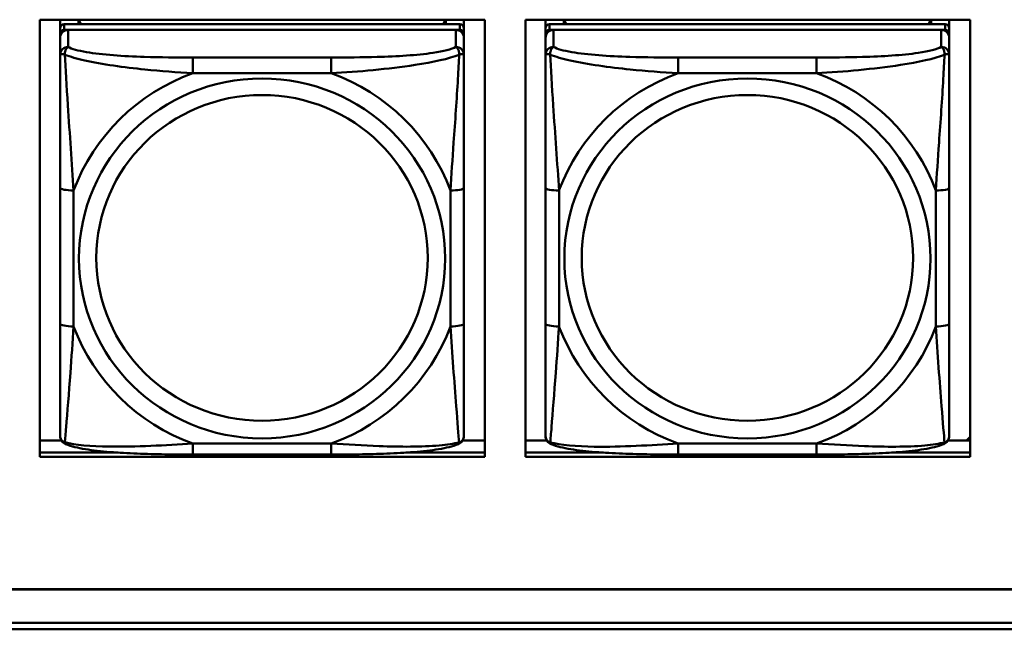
# Model space of a CAD drawing. Header units: inches. Extents: x 0.8 to 72.9, y -7.8 to 49.3.
# Tile 114 of 256: x 40.292 to 41.733, y 16.451 to 17.342. Entities that reach past the tile are written whole.
import ezdxf

# ---------------------------------------------------------------- set-up
doc = ezdxf.new("R2010")
doc.units = ezdxf.units.IN
doc.header["$MEASUREMENT"] = 0
doc.layers.add('Visible Edges(ROSSANSI)', color=7, linetype='Continuous', lineweight=50)
doc.layers.add('Visible Tangent Edges(ROSSANSI)', color=7, linetype='Continuous', lineweight=50)

msp = doc.modelspace()

# ---------------------------------------------------------------- linework, layer by layer
at = {"layer": 'Visible Edges(ROSSANSI)'}
for p, q in [((40.322, 16.7033), (40.322, 17.342)), ((40.322, 17.342), (40.9726, 17.342)), ((40.3515, 16.7893), (40.3515, 17.342)), ((40.3515, 17.342), (40.3515, 17.3392)), ((40.3781, 17.3354), (40.3781, 17.342)), ((40.3819, 17.3354), (40.3786, 17.342)), ((40.915, 17.342), (40.9117, 17.3354)), ((40.9155, 17.342), (40.9155, 17.3354)), ((40.9421, 17.342), (40.9421, 17.3297)), ((40.9726, 17.342), (40.9726, 16.7033)), ((41.032, 16.7033), (41.032, 17.342)), ((41.032, 17.342), (41.6826, 17.342)), ((41.0615, 16.7893), (41.0615, 17.342)), ((41.0615, 17.342), (41.0615, 17.3391)), ((41.0881, 17.3354), (41.0881, 17.342)), ((41.0919, 17.3354), (41.0886, 17.342)), ((41.625, 17.342), (41.6217, 17.3354)), ((41.6255, 17.342), (41.6255, 17.3354)), ((41.6521, 17.342), (41.6521, 17.3297)), ((41.6826, 17.342), (41.6826, 16.7033)), ((40.3515, 17.3363), (40.3515, 17.3392)), ((40.3515, 17.2996), (40.3515, 17.3363)), ((40.9362, 17.3354), (40.3574, 17.3354)), ((40.3574, 17.3272), (40.9362, 17.3272)), ((40.9303, 17.3272), (40.3633, 17.3272)), ((40.9421, 17.3214), (40.9421, 17.3296)), ((41.0615, 17.3363), (41.0615, 17.3391)), ((41.0615, 17.2996), (41.0615, 17.3363)), ((41.6462, 17.3354), (41.0674, 17.3354)), ((41.0674, 17.3272), (41.6462, 17.3272)), ((41.6403, 17.3272), (41.0733, 17.3272)), ((41.6521, 17.3214), (41.6521, 17.3296)), ((40.3515, 16.7532), (40.3515, 17.3214)), ((40.3515, 17.3156), (40.3515, 16.759)), ((40.9421, 17.3214), (40.9421, 17.3156)), ((40.9421, 17.2907), (40.9421, 17.3156)), ((41.0615, 16.7532), (41.0615, 17.3214)), ((41.0615, 17.3156), (41.0615, 16.759)), ((41.6521, 17.3214), (41.6521, 17.3156)), ((41.6521, 17.2907), (41.6521, 17.3156)), ((40.3515, 17.2996), (40.3515, 17.2259)), ((41.0615, 17.2996), (41.0615, 17.2259)), ((40.3515, 17.2788), (40.3515, 17.0067)), ((41.0615, 17.2788), (41.0615, 17.0067)), ((40.3515, 17.2247), (40.3515, 17.2259)), ((41.0615, 17.2247), (41.0615, 17.2259)), ((40.9421, 16.8976), (40.9421, 17.0962)), ((41.6521, 16.8976), (41.6521, 17.0962)), ((40.3515, 17.0252), (40.3515, 17.0252)), ((40.3515, 17.0067), (40.3515, 17.0252)), ((40.3515, 16.9884), (40.3515, 17.0252)), ((41.0615, 17.0251), (41.0615, 17.0251)), ((41.0615, 17.0067), (41.0615, 17.0251)), ((41.0615, 16.9884), (41.0615, 17.0251)), ((40.3515, 16.9526), (40.3515, 17.0067)), ((41.0615, 16.9526), (41.0615, 17.0067)), ((40.3515, 16.9884), (40.3515, 16.9913)), ((40.3515, 16.9884), (40.3515, 16.8753)), ((41.0615, 16.9884), (41.0615, 16.9913)), ((41.0615, 16.9884), (41.0615, 16.8753)), ((40.3515, 16.9515), (40.3515, 16.9526)), ((41.0615, 16.9514), (41.0615, 16.9526)), ((40.3515, 16.7988), (40.3515, 16.8753)), ((41.0615, 16.7988), (41.0615, 16.8753)), ((40.3515, 16.7987), (40.3515, 16.7893)), ((41.0615, 16.7987), (41.0615, 16.7893)), ((40.3515, 16.7893), (40.3515, 16.7893)), ((41.0615, 16.7893), (41.0615, 16.7893)), ((40.3515, 16.759), (40.3515, 16.7614)), ((40.3515, 16.7341), (40.3515, 16.759)), ((41.0615, 16.759), (41.0615, 16.7614)), ((41.0615, 16.7341), (41.0615, 16.759)), ((40.322, 16.7271), (40.3534, 16.7271)), ((40.9401, 16.7271), (40.9726, 16.7271)), ((41.032, 16.7271), (41.0634, 16.7271)), ((41.6502, 16.7271), (41.6826, 16.7271)), ((41.6826, 16.7323), (41.6773, 16.7271)), ((40.322, 16.7094), (40.4365, 16.7094)), ((40.4365, 16.7094), (40.322, 16.7094)), ((40.8572, 16.7094), (40.9726, 16.7094)), ((40.9726, 16.7094), (40.8572, 16.7094)), ((41.032, 16.7094), (41.1463, 16.7094)), ((41.1463, 16.7094), (41.032, 16.7094)), ((41.5674, 16.7094), (41.6826, 16.7094)), ((41.6826, 16.7094), (41.5674, 16.7094)), ((40.9726, 16.7033), (40.322, 16.7033)), ((40.7479, 16.7067), (40.5456, 16.7067)), ((41.6826, 16.7033), (41.032, 16.7033)), ((41.4579, 16.7067), (41.2556, 16.7067)), ((35.8147, 16.5099), (53.1899, 16.5099)), ((53.1899, 16.5096), (35.8147, 16.5096)), ((53.2398, 16.4513), (35.8647, 16.4513)), ((35.8648, 16.4605), (53.2399, 16.4605))]:
    msp.add_line(p, q, dxfattribs=at)
for centre, major_axis, start_param, end_param in [((40.3574, 17.3297), (-0.00591, 0), 4.712366, 6.283162), ((40.3633, 17.3156), (-0.0118, 0), 4.712366, 6.283162), ((40.3574, 17.3214), (-0.00591, 0), 4.712366, 6.283162), ((40.9303, 17.3156), (0.0118, 0), 6.283162, 7.853958), ((40.9362, 17.3296), (0.00591, 0), 6.283162, 7.853958), ((40.9362, 17.3214), (0.00591, 0), 6.283162, 7.853958), ((41.0674, 17.3296), (-0.00591, 0), 4.712366, 6.283162), ((41.0733, 17.3156), (-0.0118, 0), 4.712366, 6.283162), ((41.0674, 17.3214), (-0.00591, 0), 4.712366, 6.283162), ((41.6403, 17.3156), (0.0118, 0), 6.283162, 7.853958), ((41.6462, 17.3296), (0.00591, 0), 6.283162, 7.853958), ((41.6462, 17.3214), (0.00591, 0), 6.283162, 7.853958)]:
    msp.add_ellipse(centre, major_axis=major_axis, ratio=0.981793, start_param=start_param, end_param=end_param, dxfattribs=at)
for points, knots in [([(40.9421, 17.2907), (40.9421, 17.2867), (40.9421, 17.2815), (40.9421, 17.2686), (40.9421, 17.2605), (40.9421, 17.241), (40.9421, 17.2292), (40.9421, 17.2031), (40.9421, 17.1889), (40.9421, 17.1605), (40.9421, 17.1463), (40.9421, 17.1201), (40.9421, 17.1081), (40.9421, 17.0962)], [-0.7963813, -0.7963813, -0.7963813, -0.7963813, -0.7327374, -0.7327374, -0.6587673, -0.6587673, -0.5649326, -0.5649326, -0.4570471, -0.4570471, -0.3491616, -0.3491616, -0.2569537, -0.2569537, -0.2569537, -0.2569537]), ([(41.6521, 17.2907), (41.6521, 17.2867), (41.6521, 17.2815), (41.6521, 17.2686), (41.6521, 17.2604), (41.6521, 17.2409), (41.6521, 17.2292), (41.6521, 17.2031), (41.6521, 17.1888), (41.6521, 17.1605), (41.6521, 17.1463), (41.6521, 17.1201), (41.6521, 17.1081), (41.6521, 17.0962)], [-0.7963813, -0.7963813, -0.7963813, -0.7963813, -0.7327374, -0.7327374, -0.6587673, -0.6587673, -0.5649326, -0.5649326, -0.4570471, -0.4570471, -0.3491616, -0.3491616, -0.2569537, -0.2569537, -0.2569537, -0.2569537]), ([(40.9421, 16.8976), (40.9421, 16.8837), (40.9421, 16.8698), (40.9421, 16.8423), (40.9421, 16.8288), (40.9421, 16.8029), (40.9421, 16.7902), (40.9421, 16.7674), (40.9421, 16.7571), (40.9421, 16.7429), (40.9421, 16.7382), (40.9421, 16.735), (40.9421, 16.7344), (40.9421, 16.7341)], [0.2569517, 0.2569517, 0.2569517, 0.2569517, 0.3649254, 0.3649254, 0.472899, 0.472899, 0.5808726, 0.5808726, 0.6888463, 0.6888463, 0.7733641, 0.7733641, 0.7968199, 0.7968199, 0.7968199, 0.7968199]), ([(41.6521, 16.8976), (41.6521, 16.8837), (41.6521, 16.8698), (41.6521, 16.8423), (41.6521, 16.8288), (41.6521, 16.8028), (41.6521, 16.7902), (41.6521, 16.7674), (41.6521, 16.7571), (41.6521, 16.7429), (41.6521, 16.7382), (41.6521, 16.735), (41.6521, 16.7344), (41.6521, 16.7341)], [0.2569517, 0.2569517, 0.2569517, 0.2569517, 0.3649254, 0.3649254, 0.472899, 0.472899, 0.5808726, 0.5808726, 0.6888463, 0.6888463, 0.7733641, 0.7733641, 0.7968199, 0.7968199, 0.7968199, 0.7968199]), ([(40.3595, 16.7218), (40.3585, 16.7222), (40.3574, 16.7229), (40.3554, 16.7244), (40.3546, 16.7254), (40.3532, 16.7273), (40.3527, 16.7283), (40.352, 16.7302), (40.3518, 16.7311), (40.3515, 16.7327), (40.3515, 16.7334), (40.3515, 16.7341)], [0.02510758, 0.02510758, 0.02510758, 0.02510758, 0.03074015, 0.03074015, 0.03637271, 0.03637271, 0.04200527, 0.04200527, 0.04763784, 0.04763784, 0.0532704, 0.0532704, 0.0532704, 0.0532704]), ([(40.934, 16.7218), (40.9351, 16.7222), (40.9362, 16.7229), (40.9381, 16.7244), (40.939, 16.7254), (40.9404, 16.7273), (40.9408, 16.7283), (40.9416, 16.7302), (40.9418, 16.7311), (40.942, 16.7327), (40.9421, 16.7334), (40.9421, 16.7341)], [0.0251072, 0.0251072, 0.0251072, 0.0251072, 0.03073932, 0.03073932, 0.03637143, 0.03637143, 0.04200355, 0.04200355, 0.04763567, 0.04763567, 0.05326779, 0.05326779, 0.05326779, 0.05326779]), ([(41.0695, 16.7218), (41.0685, 16.7222), (41.0674, 16.7228), (41.0654, 16.7244), (41.0646, 16.7253), (41.0632, 16.7273), (41.0627, 16.7283), (41.062, 16.7302), (41.0618, 16.7311), (41.0615, 16.7327), (41.0615, 16.7334), (41.0615, 16.7341)], [0.02510758, 0.02510758, 0.02510758, 0.02510758, 0.03074015, 0.03074015, 0.03637271, 0.03637271, 0.04200527, 0.04200527, 0.04763784, 0.04763784, 0.0532704, 0.0532704, 0.0532704, 0.0532704]), ([(41.644, 16.7218), (41.6451, 16.7222), (41.6462, 16.7228), (41.6481, 16.7244), (41.649, 16.7253), (41.6504, 16.7273), (41.6508, 16.7283), (41.6516, 16.7302), (41.6518, 16.7311), (41.652, 16.7327), (41.6521, 16.7334), (41.6521, 16.7341)], [0.0251072, 0.0251072, 0.0251072, 0.0251072, 0.03073932, 0.03073932, 0.03637143, 0.03637143, 0.04200355, 0.04200355, 0.04763567, 0.04763567, 0.05326779, 0.05326779, 0.05326779, 0.05326779]), ([(40.5456, 16.7067), (40.5321, 16.7067), (40.5184, 16.7067), (40.4912, 16.7071), (40.4775, 16.7074), (40.4507, 16.7085), (40.4374, 16.7092), (40.4117, 16.7113), (40.3995, 16.7127), (40.3774, 16.7163), (40.368, 16.7183), (40.3595, 16.7218)], [0.2569517, 0.2569517, 0.2569517, 0.2569517, 0.3597049, 0.3597049, 0.4624581, 0.4624581, 0.5652113, 0.5652113, 0.6679645, 0.6679645, 0.7707177, 0.7707177, 0.7707177, 0.7707177]), ([(40.934, 16.7218), (40.9256, 16.7183), (40.9161, 16.7163), (40.894, 16.7127), (40.8819, 16.7113), (40.8562, 16.7092), (40.8428, 16.7085), (40.816, 16.7074), (40.8024, 16.7071), (40.7751, 16.7067), (40.7615, 16.7067), (40.7479, 16.7067)], [-0.7703503, -0.7703503, -0.7703503, -0.7703503, -0.667671, -0.667671, -0.5649917, -0.5649917, -0.4623124, -0.4623124, -0.3596331, -0.3596331, -0.2569537, -0.2569537, -0.2569537, -0.2569537]), ([(41.2556, 16.7067), (41.2421, 16.7067), (41.2284, 16.7067), (41.2012, 16.7071), (41.1875, 16.7074), (41.1607, 16.7085), (41.1474, 16.7092), (41.1217, 16.7113), (41.1095, 16.7127), (41.0874, 16.7163), (41.078, 16.7183), (41.0695, 16.7218)], [0.2569517, 0.2569517, 0.2569517, 0.2569517, 0.3597049, 0.3597049, 0.4624581, 0.4624581, 0.5652113, 0.5652113, 0.6679645, 0.6679645, 0.7707177, 0.7707177, 0.7707177, 0.7707177]), ([(41.644, 16.7218), (41.6356, 16.7183), (41.6261, 16.7163), (41.604, 16.7127), (41.5919, 16.7113), (41.5662, 16.7092), (41.5528, 16.7085), (41.526, 16.7074), (41.5124, 16.7071), (41.4851, 16.7067), (41.4715, 16.7067), (41.4579, 16.7067)], [-0.7703503, -0.7703503, -0.7703503, -0.7703503, -0.667671, -0.667671, -0.5649917, -0.5649917, -0.4623124, -0.4623124, -0.3596331, -0.3596331, -0.2569537, -0.2569537, -0.2569537, -0.2569537])]:
    msp.add_open_spline(points, degree=3, knots=knots, dxfattribs=at)
at = {"layer": 'Visible Tangent Edges(ROSSANSI)'}
for p, q in [((40.3515, 17.3297), (40.3515, 17.3214)), ((40.3574, 17.3272), (40.3574, 17.3354)), ((40.3633, 17.3023), (40.3633, 17.3272)), ((40.9303, 17.3272), (40.9303, 17.3023)), ((40.9362, 17.3354), (40.9362, 17.3272)), ((41.0615, 17.3296), (41.0615, 17.3214)), ((41.0674, 17.3272), (41.0674, 17.3354)), ((41.0733, 17.3023), (41.0733, 17.3272)), ((41.6403, 17.3272), (41.6403, 17.3023)), ((41.6462, 17.3354), (41.6462, 17.3272)), ((40.3515, 17.3156), (40.3515, 17.2907)), ((41.0615, 17.3156), (41.0615, 17.2907)), ((40.7479, 17.2868), (40.5456, 17.2868)), ((41.4579, 17.2868), (41.2556, 17.2868)), ((40.5456, 17.2638), (40.7479, 17.2638)), ((41.2556, 17.2638), (41.4579, 17.2638)), ((40.3515, 17.0963), (40.3515, 16.8976)), ((40.3712, 16.8939), (40.3712, 17.0925)), ((40.9224, 17.0925), (40.9224, 16.8939)), ((41.0615, 17.0962), (41.0615, 16.8976)), ((41.0812, 16.8939), (41.0812, 17.0925)), ((41.6324, 17.0925), (41.6324, 16.8939)), ((40.7479, 16.7226), (40.5456, 16.7226)), ((41.4579, 16.7226), (41.2556, 16.7226))]:
    msp.add_line(p, q, dxfattribs=at)
for centre, major_axis, ratio, start_param, end_param in [((40.3633, 17.2907), (-0.0118, 0), 0.981793, 4.712366, 6.283162), ((40.9303, 17.2907), (0.0118, 0), 0.981793, 6.283162, 7.853958), ((41.0733, 17.2907), (-0.0118, 0), 0.981793, 4.712366, 6.283162), ((41.6403, 17.2907), (0.0118, 0), 0.981793, 6.283162, 7.853958), ((40.5456, 17.2675), (0, 0.0197), 0.00001, 4.521276, 6.092076), ((40.7479, 17.2675), (0, 0.0197), 0.00001, 4.521275, 6.092071), ((41.2556, 17.2675), (0, 0.0197), 0.00001, 4.521276, 6.092076), ((41.4579, 17.2675), (0, 0.0197), 0.00001, 4.521275, 6.092071), ((40.6468, 16.9932), (-0.2936, 0), 0.981793, 5.064132, 5.931395), ((40.6468, 16.9932), (0.2936, 0), 0.981793, 0.351743, 1.219006), ((41.3568, 16.9932), (-0.2936, 0), 0.981793, 5.064132, 5.931395), ((41.3568, 16.9932), (0.2936, 0), 0.981793, 0.351743, 1.219006), ((40.3712, 17.0963), (-0.0197, 0), 0.189952, 0.000005, 1.570801), ((40.9224, 17.0962), (0.0197, 0), 0.189952, 4.712393, 6.28319), ((41.0812, 17.0962), (-0.0197, 0), 0.189952, 0.000005, 1.570801), ((41.6324, 17.0962), (0.0197, 0), 0.189952, 4.712393, 6.28319), ((40.3712, 16.8976), (-0.0197, 0), 0.189952, 0.000005, 1.570801), ((40.9224, 16.8976), (0.0197, 0), 0.189952, 4.712393, 6.28319), ((41.0812, 16.8976), (-0.0197, 0), 0.189952, 0.000005, 1.570801), ((41.6324, 16.8976), (0.0197, 0), 0.189952, 4.712393, 6.28319), ((40.6468, 16.9932), (-0.2936, 0), 0.981793, 0.351743, 1.219006), ((40.6468, 16.9932), (0.2936, 0), 0.981793, 5.064132, 5.931395), ((41.3568, 16.9932), (-0.2936, 0), 0.981793, 0.351743, 1.219006), ((41.3568, 16.9932), (0.2936, 0), 0.981793, 5.064132, 5.931395), ((40.5456, 16.7264), (0, -0.0197), 0.00001, 0.000003, 1.379683), ((40.7479, 16.7264), (0, -0.0197), 0.00001, 6.283179, 7.662868), ((41.2556, 16.7264), (0, -0.0197), 0.00001, 6.283177, 7.662868), ((41.4579, 16.7263), (0, -0.0197), 0.00001, 6.283177, 7.662868)]:
    msp.add_ellipse(centre, major_axis=major_axis, ratio=ratio, start_param=start_param, end_param=end_param, dxfattribs=at)
for centre, major_axis in [((40.6468, 16.9932), (-0.2678, 0)), ((41.3568, 16.9932), (-0.2678, 0)), ((40.6468, 16.994), (-0.2424, 0)), ((41.3568, 16.994), (-0.2424, 0))]:
    msp.add_ellipse(centre, major_axis=major_axis, ratio=0.981793, dxfattribs=at)
for points, knots in [([(40.3584, 17.2908), (40.3583, 17.2919), (40.3584, 17.2929), (40.3586, 17.295), (40.3588, 17.2959), (40.3593, 17.2974), (40.3595, 17.2979), (40.3598, 17.2986), (40.3599, 17.2988), (40.3602, 17.2994), (40.3604, 17.2997), (40.361, 17.3005), (40.3614, 17.3009), (40.3623, 17.3017), (40.3628, 17.302), (40.3633, 17.3023)], [-0.00023197, -0.00023197, -0.00023197, -0.00023197, 0.00913095, 0.00913095, 0.01983142, 0.01983142, 0.02651922, 0.02651922, 0.02986312, 0.02986312, 0.03521335, 0.03521335, 0.04377373, 0.04377373, 0.0532704, 0.0532704, 0.0532704, 0.0532704]), ([(40.5456, 17.2868), (40.522, 17.2868), (40.498, 17.287), (40.4746, 17.2878), (40.4439, 17.2887), (40.4131, 17.2907), (40.3898, 17.2947), (40.3778, 17.2968), (40.3682, 17.2994), (40.3633, 17.3023)], [0.2569537, 0.2569537, 0.2569537, 0.2569537, 0.4371919, 0.4371919, 0.4371919, 0.6739428, 0.6739428, 0.6739428, 0.7963818, 0.7963818, 0.7963818, 0.7963818]), ([(40.9303, 17.3023), (40.9245, 17.2988), (40.912, 17.2958), (40.8968, 17.2936), (40.8734, 17.2902), (40.8443, 17.2885), (40.8152, 17.2876), (40.793, 17.287), (40.7703, 17.2868), (40.7479, 17.2868)], [-0.7968224, -0.7968224, -0.7968224, -0.7968224, -0.6514613, -0.6514613, -0.6514613, -0.427691, -0.427691, -0.427691, -0.2569517, -0.2569517, -0.2569517, -0.2569517]), ([(40.9303, 17.3023), (40.9308, 17.302), (40.9313, 17.3017), (40.9322, 17.3009), (40.9326, 17.3005), (40.9331, 17.2997), (40.9334, 17.2994), (40.9337, 17.2988), (40.9338, 17.2986), (40.9341, 17.2979), (40.9343, 17.2973), (40.9347, 17.2959), (40.9349, 17.2949), (40.9352, 17.2929), (40.9352, 17.2919), (40.9352, 17.2908)], [-0.0532704, -0.0532704, -0.0532704, -0.0532704, -0.04377373, -0.04377373, -0.03521335, -0.03521335, -0.02986312, -0.02986312, -0.02651922, -0.02651922, -0.01983142, -0.01983142, -0.00913095, -0.00913095, 0.00023197, 0.00023197, 0.00023197, 0.00023197]), ([(41.0684, 17.2908), (41.0683, 17.2919), (41.0684, 17.2929), (41.0686, 17.2949), (41.0688, 17.2959), (41.0693, 17.2973), (41.0695, 17.2979), (41.0698, 17.2986), (41.0699, 17.2988), (41.0702, 17.2994), (41.0704, 17.2997), (41.071, 17.3005), (41.0714, 17.3009), (41.0723, 17.3017), (41.0728, 17.302), (41.0733, 17.3023)], [-0.00023197, -0.00023197, -0.00023197, -0.00023197, 0.00913095, 0.00913095, 0.01983142, 0.01983142, 0.02651922, 0.02651922, 0.02986312, 0.02986312, 0.03521335, 0.03521335, 0.04377373, 0.04377373, 0.0532704, 0.0532704, 0.0532704, 0.0532704]), ([(41.2556, 17.2868), (41.232, 17.2868), (41.208, 17.287), (41.1846, 17.2877), (41.1539, 17.2887), (41.1231, 17.2907), (41.0998, 17.2947), (41.0878, 17.2968), (41.0782, 17.2994), (41.0733, 17.3023)], [0.2569537, 0.2569537, 0.2569537, 0.2569537, 0.4371919, 0.4371919, 0.4371919, 0.6739428, 0.6739428, 0.6739428, 0.7963818, 0.7963818, 0.7963818, 0.7963818]), ([(41.6403, 17.3023), (41.6345, 17.2988), (41.622, 17.2958), (41.6068, 17.2936), (41.5834, 17.2902), (41.5543, 17.2885), (41.5252, 17.2876), (41.503, 17.287), (41.4803, 17.2868), (41.4579, 17.2868)], [-0.7968224, -0.7968224, -0.7968224, -0.7968224, -0.6514613, -0.6514613, -0.6514613, -0.427691, -0.427691, -0.427691, -0.2569517, -0.2569517, -0.2569517, -0.2569517]), ([(41.6403, 17.3023), (41.6408, 17.302), (41.6413, 17.3017), (41.6422, 17.3009), (41.6426, 17.3005), (41.6431, 17.2997), (41.6434, 17.2994), (41.6437, 17.2988), (41.6438, 17.2986), (41.6441, 17.2978), (41.6443, 17.2973), (41.6447, 17.2959), (41.6449, 17.2949), (41.6452, 17.2929), (41.6452, 17.2919), (41.6452, 17.2908)], [-0.0532704, -0.0532704, -0.0532704, -0.0532704, -0.04377373, -0.04377373, -0.03521335, -0.03521335, -0.02986312, -0.02986312, -0.02651922, -0.02651922, -0.01983142, -0.01983142, -0.00913095, -0.00913095, 0.00023197, 0.00023197, 0.00023197, 0.00023197]), ([(40.3515, 17.2907), (40.3515, 17.291), (40.3516, 17.2912), (40.3518, 17.2915), (40.352, 17.2917), (40.3524, 17.2918), (40.3526, 17.2919), (40.3529, 17.2919), (40.353, 17.2919), (40.3534, 17.2919), (40.3537, 17.2919), (40.3547, 17.2918), (40.3553, 17.2917), (40.3568, 17.2913), (40.3575, 17.2911), (40.3584, 17.2908)], [-0.0532704, -0.0532704, -0.0532704, -0.0532704, -0.04377373, -0.04377373, -0.03521335, -0.03521335, -0.02986312, -0.02986312, -0.02651922, -0.02651922, -0.01983142, -0.01983142, -0.00913095, -0.00913095, 0.00023197, 0.00023197, 0.00023197, 0.00023197]), ([(40.3515, 17.2907), (40.3515, 17.2816), (40.3515, 17.2664), (40.3515, 17.2492), (40.3515, 17.2228), (40.3515, 17.1925), (40.3515, 17.1631), (40.3515, 17.1407), (40.3515, 17.1183), (40.3515, 17.0963)], [-0.7968224, -0.7968224, -0.7968224, -0.7968224, -0.6514613, -0.6514613, -0.6514613, -0.427691, -0.427691, -0.427691, -0.2569517, -0.2569517, -0.2569517, -0.2569517]), ([(40.3584, 17.2908), (40.366, 17.2879), (40.376, 17.285), (40.4131, 17.2768), (40.4448, 17.2725), (40.499, 17.267), (40.5223, 17.2651), (40.5456, 17.2638)], [-0.7478145, -0.7478145, -0.7478145, -0.7478145, -0.6493253, -0.6493253, -0.427691, -0.427691, -0.2569537, -0.2569537, -0.2569537, -0.2569537]), ([(40.3712, 17.0925), (40.3688, 17.1322), (40.3655, 17.1744), (40.3609, 17.2444), (40.3593, 17.2718), (40.3584, 17.2908)], [0.2569517, 0.2569517, 0.2569517, 0.2569517, 0.5559983, 0.5559983, 0.7482818, 0.7482818, 0.7482818, 0.7482818]), ([(40.7479, 17.2638), (40.7884, 17.2661), (40.8308, 17.2699), (40.8964, 17.2799), (40.9209, 17.285), (40.9352, 17.2908)], [0.2569517, 0.2569517, 0.2569517, 0.2569517, 0.5559983, 0.5559983, 0.7482818, 0.7482818, 0.7482818, 0.7482818]), ([(40.9352, 17.2908), (40.9347, 17.2808), (40.9341, 17.2687), (40.9316, 17.2266), (40.9293, 17.1935), (40.9254, 17.1384), (40.9238, 17.1154), (40.9224, 17.0925)], [-0.7478145, -0.7478145, -0.7478145, -0.7478145, -0.6493253, -0.6493253, -0.427691, -0.427691, -0.2569537, -0.2569537, -0.2569537, -0.2569537]), ([(40.9352, 17.2908), (40.9361, 17.2911), (40.9368, 17.2913), (40.9383, 17.2917), (40.9389, 17.2918), (40.9398, 17.2919), (40.9402, 17.2919), (40.9406, 17.2919), (40.9407, 17.2919), (40.941, 17.2918), (40.9412, 17.2918), (40.9416, 17.2917), (40.9417, 17.2915), (40.942, 17.2912), (40.9421, 17.291), (40.9421, 17.2907)], [-0.00023197, -0.00023197, -0.00023197, -0.00023197, 0.00913095, 0.00913095, 0.01983142, 0.01983142, 0.02651922, 0.02651922, 0.02986312, 0.02986312, 0.03521335, 0.03521335, 0.04377373, 0.04377373, 0.0532704, 0.0532704, 0.0532704, 0.0532704]), ([(41.0615, 17.2907), (41.0615, 17.291), (41.0616, 17.2912), (41.0618, 17.2915), (41.062, 17.2916), (41.0624, 17.2918), (41.0626, 17.2918), (41.0629, 17.2919), (41.063, 17.2919), (41.0634, 17.2919), (41.0637, 17.2919), (41.0647, 17.2918), (41.0653, 17.2917), (41.0668, 17.2913), (41.0675, 17.2911), (41.0684, 17.2908)], [-0.0532704, -0.0532704, -0.0532704, -0.0532704, -0.04377373, -0.04377373, -0.03521335, -0.03521335, -0.02986312, -0.02986312, -0.02651922, -0.02651922, -0.01983142, -0.01983142, -0.00913095, -0.00913095, 0.00023197, 0.00023197, 0.00023197, 0.00023197]), ([(41.0615, 17.2907), (41.0615, 17.2816), (41.0615, 17.2663), (41.0615, 17.2492), (41.0615, 17.2228), (41.0615, 17.1925), (41.0615, 17.1631), (41.0615, 17.1406), (41.0615, 17.1182), (41.0615, 17.0962)], [-0.7968224, -0.7968224, -0.7968224, -0.7968224, -0.6514613, -0.6514613, -0.6514613, -0.427691, -0.427691, -0.427691, -0.2569517, -0.2569517, -0.2569517, -0.2569517]), ([(41.0684, 17.2908), (41.076, 17.2879), (41.086, 17.285), (41.1231, 17.2768), (41.1548, 17.2725), (41.209, 17.2669), (41.2323, 17.2651), (41.2556, 17.2638)], [-0.7478145, -0.7478145, -0.7478145, -0.7478145, -0.6493253, -0.6493253, -0.427691, -0.427691, -0.2569537, -0.2569537, -0.2569537, -0.2569537]), ([(41.0812, 17.0925), (41.0788, 17.1322), (41.0755, 17.1743), (41.0709, 17.2443), (41.0693, 17.2718), (41.0684, 17.2908)], [0.2569517, 0.2569517, 0.2569517, 0.2569517, 0.5559983, 0.5559983, 0.7482818, 0.7482818, 0.7482818, 0.7482818]), ([(41.4579, 17.2638), (41.4984, 17.2661), (41.5408, 17.2699), (41.6064, 17.2799), (41.6309, 17.285), (41.6452, 17.2908)], [0.2569517, 0.2569517, 0.2569517, 0.2569517, 0.5559983, 0.5559983, 0.7482818, 0.7482818, 0.7482818, 0.7482818]), ([(41.6452, 17.2908), (41.6447, 17.2808), (41.6441, 17.2687), (41.6416, 17.2266), (41.6393, 17.1935), (41.6354, 17.1384), (41.6338, 17.1154), (41.6324, 17.0925)], [-0.7478145, -0.7478145, -0.7478145, -0.7478145, -0.6493253, -0.6493253, -0.427691, -0.427691, -0.2569537, -0.2569537, -0.2569537, -0.2569537]), ([(41.6452, 17.2908), (41.6461, 17.2911), (41.6468, 17.2913), (41.6483, 17.2917), (41.6489, 17.2918), (41.6498, 17.2919), (41.6502, 17.2919), (41.6506, 17.2919), (41.6507, 17.2919), (41.651, 17.2918), (41.6512, 17.2918), (41.6516, 17.2916), (41.6517, 17.2915), (41.652, 17.2912), (41.6521, 17.2909), (41.6521, 17.2907)], [-0.00023197, -0.00023197, -0.00023197, -0.00023197, 0.00913095, 0.00913095, 0.01983142, 0.01983142, 0.02651922, 0.02651922, 0.02986312, 0.02986312, 0.03521335, 0.03521335, 0.04377373, 0.04377373, 0.0532704, 0.0532704, 0.0532704, 0.0532704]), ([(40.3515, 16.8976), (40.3515, 16.8744), (40.3515, 16.851), (40.3515, 16.8288), (40.3515, 16.7997), (40.3515, 16.7714), (40.3515, 16.7525), (40.3515, 16.7428), (40.3515, 16.7359), (40.3515, 16.7341)], [0.2569537, 0.2569537, 0.2569537, 0.2569537, 0.4371919, 0.4371919, 0.4371919, 0.6739428, 0.6739428, 0.6739428, 0.7963818, 0.7963818, 0.7963818, 0.7963818]), ([(41.0615, 16.8976), (41.0615, 16.8744), (41.0615, 16.851), (41.0615, 16.8288), (41.0615, 16.7997), (41.0615, 16.7714), (41.0615, 16.7525), (41.0615, 16.7428), (41.0615, 16.7359), (41.0615, 16.7341)], [0.2569537, 0.2569537, 0.2569537, 0.2569537, 0.4371919, 0.4371919, 0.4371919, 0.6739428, 0.6739428, 0.6739428, 0.7963818, 0.7963818, 0.7963818, 0.7963818]), ([(40.3584, 16.7245), (40.3588, 16.7295), (40.3595, 16.7371), (40.362, 16.7677), (40.3643, 16.7968), (40.3681, 16.8483), (40.3698, 16.8709), (40.3712, 16.8939)], [-0.7478145, -0.7478145, -0.7478145, -0.7478145, -0.6493253, -0.6493253, -0.427691, -0.427691, -0.2569537, -0.2569537, -0.2569537, -0.2569537]), ([(40.9224, 16.8939), (40.9248, 16.8541), (40.9281, 16.8131), (40.9327, 16.7541), (40.9343, 16.7337), (40.9352, 16.7245)], [0.2569517, 0.2569517, 0.2569517, 0.2569517, 0.5559983, 0.5559983, 0.7482818, 0.7482818, 0.7482818, 0.7482818]), ([(41.0684, 16.7244), (41.0688, 16.7295), (41.0695, 16.7371), (41.072, 16.7677), (41.0743, 16.7968), (41.0781, 16.8483), (41.0798, 16.8709), (41.0812, 16.8939)], [-0.7478145, -0.7478145, -0.7478145, -0.7478145, -0.6493253, -0.6493253, -0.427691, -0.427691, -0.2569537, -0.2569537, -0.2569537, -0.2569537]), ([(41.6324, 16.8939), (41.6348, 16.8541), (41.6381, 16.813), (41.6427, 16.7541), (41.6443, 16.7336), (41.6452, 16.7244)], [0.2569517, 0.2569517, 0.2569517, 0.2569517, 0.5559983, 0.5559983, 0.7482818, 0.7482818, 0.7482818, 0.7482818]), ([(40.3584, 16.7245), (40.3575, 16.7247), (40.3568, 16.725), (40.3553, 16.7259), (40.3546, 16.7264), (40.3537, 16.7274), (40.3534, 16.7278), (40.353, 16.7284), (40.3529, 16.7286), (40.3526, 16.7292), (40.3524, 16.7295), (40.352, 16.7305), (40.3518, 16.7312), (40.3516, 16.7325), (40.3515, 16.7333), (40.3515, 16.7341)], [-0.00023197, -0.00023197, -0.00023197, -0.00023197, 0.00913095, 0.00913095, 0.01983142, 0.01983142, 0.02651922, 0.02651922, 0.02986312, 0.02986312, 0.03521335, 0.03521335, 0.04377373, 0.04377373, 0.0532704, 0.0532704, 0.0532704, 0.0532704]), ([(40.3595, 16.7218), (40.3594, 16.7219), (40.3592, 16.722), (40.3588, 16.7223), (40.3586, 16.7226), (40.3584, 16.7235), (40.3583, 16.7239), (40.3584, 16.7245)], [-0.02510758, -0.02510758, -0.02510758, -0.02510758, -0.01983142, -0.01983142, -0.00913095, -0.00913095, 0.00023197, 0.00023197, 0.00023197, 0.00023197]), ([(40.5456, 16.7226), (40.5052, 16.7203), (40.4628, 16.7176), (40.3971, 16.7186), (40.3727, 16.7205), (40.3584, 16.7245)], [0.2569517, 0.2569517, 0.2569517, 0.2569517, 0.5559983, 0.5559983, 0.7482818, 0.7482818, 0.7482818, 0.7482818]), ([(40.9352, 16.7245), (40.9275, 16.7225), (40.9175, 16.7209), (40.8805, 16.7176), (40.8488, 16.7178), (40.7945, 16.7198), (40.7713, 16.7212), (40.7479, 16.7226)], [-0.7478145, -0.7478145, -0.7478145, -0.7478145, -0.6493253, -0.6493253, -0.427691, -0.427691, -0.2569537, -0.2569537, -0.2569537, -0.2569537]), ([(40.9352, 16.7245), (40.9352, 16.7239), (40.9352, 16.7234), (40.9349, 16.7226), (40.9347, 16.7223), (40.9343, 16.722), (40.9342, 16.7219), (40.934, 16.7218)], [-0.00023197, -0.00023197, -0.00023197, -0.00023197, 0.00913095, 0.00913095, 0.01983142, 0.01983142, 0.0251072, 0.0251072, 0.0251072, 0.0251072]), ([(40.9421, 16.7341), (40.9421, 16.7333), (40.942, 16.7325), (40.9417, 16.7311), (40.9416, 16.7305), (40.9412, 16.7295), (40.941, 16.7292), (40.9407, 16.7286), (40.9406, 16.7284), (40.9401, 16.7277), (40.9398, 16.7274), (40.9389, 16.7264), (40.9382, 16.7259), (40.9368, 16.725), (40.936, 16.7247), (40.9352, 16.7245)], [-0.05326779, -0.05326779, -0.05326779, -0.05326779, -0.04377373, -0.04377373, -0.03521335, -0.03521335, -0.02986312, -0.02986312, -0.02651922, -0.02651922, -0.01983142, -0.01983142, -0.00913095, -0.00913095, 0.00023197, 0.00023197, 0.00023197, 0.00023197]), ([(41.0684, 16.7244), (41.0675, 16.7247), (41.0668, 16.725), (41.0653, 16.7259), (41.0646, 16.7264), (41.0637, 16.7273), (41.0634, 16.7277), (41.063, 16.7284), (41.0629, 16.7286), (41.0626, 16.7292), (41.0624, 16.7295), (41.062, 16.7305), (41.0618, 16.7311), (41.0616, 16.7325), (41.0615, 16.7333), (41.0615, 16.7341)], [-0.00023197, -0.00023197, -0.00023197, -0.00023197, 0.00913095, 0.00913095, 0.01983142, 0.01983142, 0.02651922, 0.02651922, 0.02986312, 0.02986312, 0.03521335, 0.03521335, 0.04377373, 0.04377373, 0.0532704, 0.0532704, 0.0532704, 0.0532704]), ([(41.0695, 16.7218), (41.0694, 16.7219), (41.0692, 16.7219), (41.0688, 16.7223), (41.0686, 16.7226), (41.0684, 16.7234), (41.0683, 16.7239), (41.0684, 16.7244)], [-0.02510758, -0.02510758, -0.02510758, -0.02510758, -0.01983142, -0.01983142, -0.00913095, -0.00913095, 0.00023197, 0.00023197, 0.00023197, 0.00023197]), ([(41.2556, 16.7226), (41.2152, 16.7202), (41.1728, 16.7175), (41.1071, 16.7185), (41.0827, 16.7205), (41.0684, 16.7244)], [0.2569517, 0.2569517, 0.2569517, 0.2569517, 0.5559983, 0.5559983, 0.7482818, 0.7482818, 0.7482818, 0.7482818]), ([(41.6452, 16.7244), (41.6375, 16.7225), (41.6275, 16.7208), (41.5905, 16.7175), (41.5588, 16.7178), (41.5045, 16.7198), (41.4813, 16.7212), (41.4579, 16.7226)], [-0.7478145, -0.7478145, -0.7478145, -0.7478145, -0.6493253, -0.6493253, -0.427691, -0.427691, -0.2569537, -0.2569537, -0.2569537, -0.2569537]), ([(41.6452, 16.7244), (41.6452, 16.7239), (41.6452, 16.7234), (41.6449, 16.7226), (41.6447, 16.7223), (41.6443, 16.7219), (41.6442, 16.7218), (41.644, 16.7218)], [-0.00023197, -0.00023197, -0.00023197, -0.00023197, 0.00913095, 0.00913095, 0.01983142, 0.01983142, 0.0251072, 0.0251072, 0.0251072, 0.0251072]), ([(41.6521, 16.7341), (41.6521, 16.7333), (41.652, 16.7325), (41.6517, 16.7311), (41.6516, 16.7305), (41.6512, 16.7295), (41.651, 16.7291), (41.6507, 16.7286), (41.6506, 16.7284), (41.6501, 16.7277), (41.6498, 16.7273), (41.6489, 16.7264), (41.6482, 16.7259), (41.6468, 16.725), (41.646, 16.7247), (41.6452, 16.7244)], [-0.05326779, -0.05326779, -0.05326779, -0.05326779, -0.04377373, -0.04377373, -0.03521335, -0.03521335, -0.02986312, -0.02986312, -0.02651922, -0.02651922, -0.01983142, -0.01983142, -0.00913095, -0.00913095, 0.00023197, 0.00023197, 0.00023197, 0.00023197])]:
    msp.add_open_spline(points, degree=3, knots=knots, dxfattribs=at)

doc.saveas('drawing.dxf')
